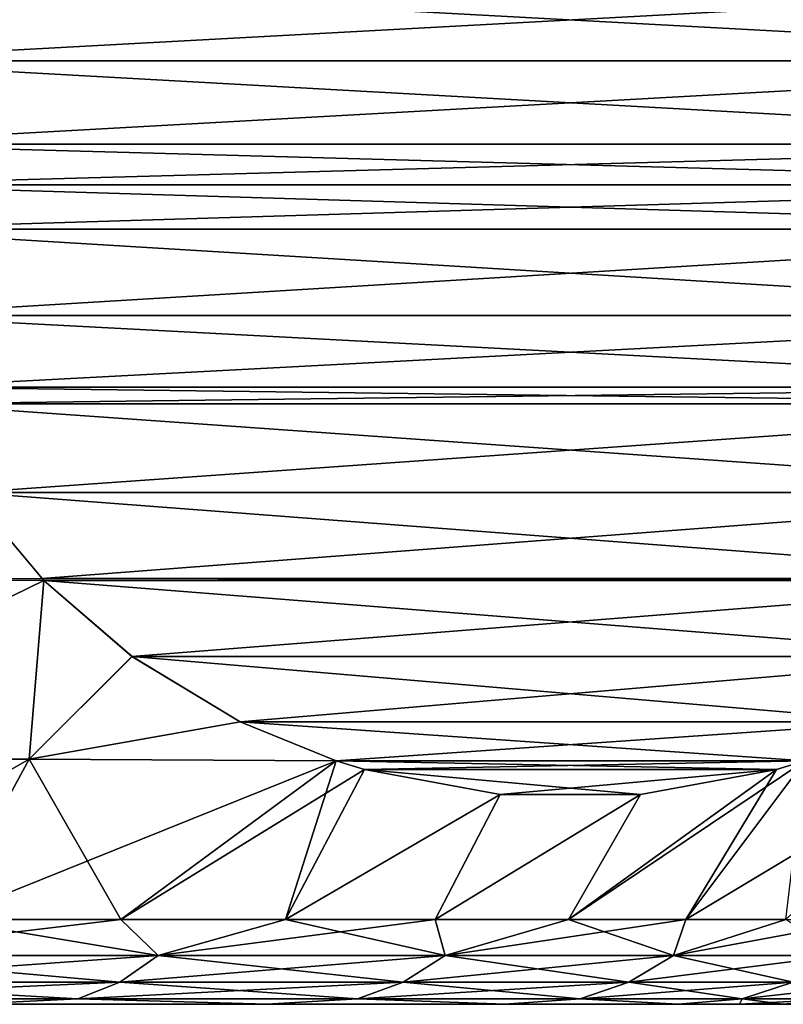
# Model space of a CAD drawing. Header units: metres. Extents: x -63.9 to 30, y -21 to 69.
# Tile 68 of 110: x 11 to 13.8, y 32.5 to 36.1. Entities that reach past the tile are written whole.
import ezdxf

# ---------------------------------------------------------------- set-up
doc = ezdxf.new("R2010")
doc.units = ezdxf.units.M
doc.layers.add('solid_SHOWER_ONO150MM_EU_AS_SW0001', color=7, linetype='CONTINUOUS')

msp = doc.modelspace()

# ---------------------------------------------------------------- linework, layer by layer
at = {"layer": 'solid_SHOWER_ONO150MM_EU_AS_SW0001'}
for points in [[(15.761121, 35.954338, 9.799063), (10.206499, 36.256329, 0.178175), (15.774263, 36.256329, 9.821825)], [(15.761121, 35.954338, 9.799063), (10.219641, 35.954338, 0.200937), (10.206499, 36.256329, 0.178175)], [(10.219641, 35.954338, 24.799063), (15.774263, 36.256329, 15.178175), (10.206499, 36.256329, 24.821825)], [(15.761121, 35.954338, -140.200943), (10.206499, 36.256329, -149.821823), (15.774263, 36.256329, -140.178177)], [(15.761121, 35.954338, -140.200943), (10.219641, 35.954338, -149.799057), (10.206499, 36.256329, -149.821823)], [(10.219641, 35.954338, -125.200935), (15.774263, 36.256329, -134.821823), (10.206499, 36.256329, -125.178177)], [(15.761121, 35.954338, 15.200937), (15.774263, 36.256329, 15.178175), (10.219641, 35.954338, 24.799063)], [(15.761121, 35.954338, -134.799057), (15.774263, 36.256329, -134.821823), (10.219641, 35.954338, -125.200935)], [(15.720675, 35.64933, 9.729007), (10.260088, 35.64933, 0.270994), (10.219641, 35.954338, 0.200937)], [(15.720675, 35.64933, 9.729007), (10.219641, 35.954338, 0.200937), (15.761121, 35.954338, 9.799063)], [(15.761121, 35.954338, 15.200937), (10.219641, 35.954338, 24.799063), (10.260088, 35.64933, 24.729006)], [(15.720675, 35.64933, -140.270996), (10.260088, 35.64933, -149.729004), (10.219641, 35.954338, -149.799057)], [(15.720675, 35.64933, -140.270996), (10.219641, 35.954338, -149.799057), (15.761121, 35.954338, -140.200943)], [(15.761121, 35.954338, -134.799057), (10.219641, 35.954338, -125.200935), (10.260088, 35.64933, -125.270996)], [(15.761121, 35.954338, 15.200937), (10.260088, 35.64933, 24.729006), (15.720674, 35.64933, 15.270994)], [(15.761121, 35.954338, -134.799057), (10.260088, 35.64933, -125.270996), (15.720674, 35.64933, -134.729004)], [(15.690527, 35.50021, 9.676789), (10.290236, 35.50021, 0.323211), (10.260088, 35.64933, 0.270994)], [(15.720675, 35.64933, 9.729007), (15.690527, 35.50021, 9.676789), (10.260088, 35.64933, 0.270994)], [(15.720674, 35.64933, 15.270994), (10.260088, 35.64933, 24.729006), (10.290236, 35.50021, 24.676788)], [(15.690527, 35.50021, -140.323212), (10.290236, 35.50021, -149.676788), (10.260088, 35.64933, -149.729004)], [(15.720675, 35.64933, -140.270996), (15.690527, 35.50021, -140.323212), (10.260088, 35.64933, -149.729004)], [(15.720674, 35.64933, -134.729004), (10.260088, 35.64933, -125.270996), (10.290236, 35.50021, -125.323212)], [(15.720674, 35.64933, 15.270994), (10.290236, 35.50021, 24.676788), (15.690527, 35.50021, 15.323211)], [(15.720674, 35.64933, -134.729004), (10.290236, 35.50021, -125.323212), (15.690527, 35.50021, -134.676788)], [(15.649835, 35.338898, 9.606309), (10.330929, 35.338894, 0.393693), (10.290236, 35.50021, 0.323211)], [(15.649835, 35.338898, 9.606309), (10.290236, 35.50021, 0.323211), (15.690527, 35.50021, 9.676789)], [(15.690527, 35.50021, 15.323211), (10.290236, 35.50021, 24.676788), (10.330928, 35.338898, 24.606308)], [(15.649835, 35.338898, -140.393692), (10.330929, 35.338894, -149.606308), (10.290236, 35.50021, -149.676788)], [(15.649835, 35.338898, -140.393692), (10.290236, 35.50021, -149.676788), (15.690527, 35.50021, -140.323212)], [(15.690527, 35.50021, -134.676788), (10.290236, 35.50021, -125.323212), (10.330928, 35.338898, -125.393692)], [(15.690527, 35.50021, 15.323211), (10.330928, 35.338898, 24.606308), (15.649834, 35.338894, 15.393693)], [(15.690527, 35.50021, -134.676788), (10.330928, 35.338898, -125.393692), (15.649834, 35.338894, -134.606308)], [(15.649834, 35.338894, 15.393693), (10.330928, 35.338898, 24.606308), (10.437427, 35.021782, 24.421846)], [(15.649834, 35.338894, -134.606308), (10.330928, 35.338898, -125.393692), (10.437427, 35.021782, -125.578156)], [(15.543335, 35.021782, 9.421846), (10.330929, 35.338894, 0.393693), (15.649835, 35.338898, 9.606309)], [(15.543335, 35.021782, -140.578156), (10.330929, 35.338894, -149.606308), (15.649835, 35.338898, -140.393692)], [(15.543335, 35.021782, 9.421846), (10.437428, 35.021782, 0.578155), (10.330929, 35.338894, 0.393693)], [(15.543335, 35.021782, -140.578156), (10.437428, 35.021782, -149.421844), (10.330929, 35.338894, -149.606308)], [(15.649834, 35.338894, 15.393693), (10.437427, 35.021782, 24.421846), (15.543334, 35.021782, 15.578156)], [(15.649834, 35.338894, -134.606308), (10.437427, 35.021782, -125.578156), (15.543334, 35.021782, -134.421844)], [(15.543334, 35.021782, 15.578156), (10.437427, 35.021782, 24.421846), (10.555592, 34.759289, 24.21718)], [(15.543334, 35.021782, -134.421844), (10.437427, 35.021782, -125.578156), (10.555592, 34.759289, -125.782822)], [(15.425171, 34.759289, 9.21718), (10.555592, 34.759289, 0.78282), (10.437428, 35.021782, 0.578155)], [(15.543335, 35.021782, 9.421846), (15.425171, 34.759289, 9.21718), (10.437428, 35.021782, 0.578155)], [(15.425171, 34.759289, -140.782822), (10.555592, 34.759289, -149.217178), (10.437428, 35.021782, -149.421844)], [(15.543335, 35.021782, -140.578156), (15.425171, 34.759289, -140.782822), (10.437428, 35.021782, -149.421844)], [(15.543334, 35.021782, 15.578156), (10.555592, 34.759289, 24.21718), (15.425171, 34.759289, 15.78282)], [(15.543334, 35.021782, -134.421844), (10.555592, 34.759289, -125.782822), (15.425171, 34.759289, -134.217178)], [(15.393565, 34.69883, 9.162437), (10.587198, 34.698826, 0.837566), (10.555592, 34.759289, 0.78282)], [(15.393565, 34.69883, 9.162437), (10.555592, 34.759289, 0.78282), (15.425171, 34.759289, 9.21718)], [(15.425171, 34.759289, 15.78282), (10.555592, 34.759289, 24.21718), (10.587196, 34.69883, 24.162437)], [(15.393565, 34.69883, -140.83757), (10.587198, 34.698826, -149.16243), (10.555592, 34.759289, -149.217178)], [(15.393565, 34.69883, -140.83757), (10.555592, 34.759289, -149.217178), (15.425171, 34.759289, -140.782822)], [(15.425171, 34.759289, -134.217178), (10.555592, 34.759289, -125.782822), (10.587196, 34.69883, -125.837563)], [(15.425171, 34.759289, 15.78282), (10.587196, 34.69883, 24.162437), (15.393563, 34.698826, 15.837565)], [(15.425171, 34.759289, -134.217178), (10.587196, 34.69883, -125.837563), (15.393563, 34.698826, -134.16243)], [(15.393563, 34.698826, 15.837565), (10.587196, 34.69883, 24.162437), (10.7901, 34.374035, 23.810999)], [(15.393563, 34.698826, -134.16243), (10.587196, 34.69883, -125.837563), (10.7901, 34.374035, -126.189003)], [(15.190662, 34.374035, 8.810998), (10.587198, 34.698826, 0.837566), (15.393565, 34.69883, 9.162437)], [(15.190662, 34.374035, -141.188995), (10.587198, 34.698826, -149.16243), (15.393565, 34.69883, -140.83757)], [(15.190662, 34.374035, 8.810998), (10.790105, 34.374027, 1.18901), (10.587198, 34.698826, 0.837566)], [(15.190662, 34.374035, -141.188995), (10.790105, 34.374027, -148.810989), (10.587198, 34.698826, -149.16243)], [(15.393563, 34.698826, 15.837565), (10.7901, 34.374035, 23.810999), (15.190658, 34.374027, 16.189011)], [(15.393563, 34.698826, -134.16243), (10.7901, 34.374035, -126.189003), (15.190658, 34.374027, -133.810989)], [(10.790105, 34.374027, 1.18901), (11.054737, 34.059452, 1.647366), (9.820568, 34.052567, 0.523397)], [(10.790105, 34.374027, -148.810989), (11.054737, 34.059452, -148.352631), (9.820568, 34.052567, -149.476608)], [(9.82057, 34.052567, 24.476601), (11.054726, 34.05946, 23.352654), (10.7901, 34.374035, 23.810999)], [(9.82057, 34.052567, -125.523399), (11.054726, 34.05946, -126.647346), (10.7901, 34.374035, -126.189003)], [(15.190658, 34.374027, 16.189011), (10.7901, 34.374035, 23.810999), (11.054726, 34.05946, 23.352654)], [(15.190658, 34.374027, -133.810989), (10.7901, 34.374035, -126.189003), (11.054726, 34.05946, -126.647346)], [(14.926036, 34.05946, 8.352653), (10.790105, 34.374027, 1.18901), (15.190662, 34.374035, 8.810998)], [(14.926036, 34.05946, -141.647354), (10.790105, 34.374027, -148.810989), (15.190662, 34.374035, -141.188995)], [(14.926036, 34.05946, 8.352653), (11.054737, 34.059452, 1.647366), (10.790105, 34.374027, 1.18901)], [(14.926036, 34.05946, -141.647354), (11.054737, 34.059452, -148.352631), (10.790105, 34.374027, -148.810989)], [(15.190658, 34.374027, 16.189011), (11.054726, 34.05946, 23.352654), (14.926025, 34.059452, 16.647366)], [(15.190658, 34.374027, -133.810989), (11.054726, 34.05946, -126.647346), (14.926025, 34.059452, -133.352631)], [(9.722613, 33.397594, 24.0562), (11.061783, 34.052273, 23.340429), (9.82057, 34.052567, 24.476601)], [(9.722613, 33.397594, -125.943802), (11.061783, 34.052273, -126.659569), (9.82057, 34.052567, -125.523399)], [(9.722613, 33.397594, 24.0562), (11.007495, 33.397594, 22.839729), (11.061783, 34.052273, 23.340429)], [(9.722613, 33.397594, -125.943802), (11.007495, 33.397594, -127.160271), (11.061783, 34.052273, -126.659569)], [(9.722618, 33.397594, 0.943804), (9.820568, 34.052567, 0.523397), (11.061783, 34.052273, 1.659569)], [(9.722618, 33.397594, -149.056198), (9.820568, 34.052567, -149.476608), (11.061783, 34.052273, -148.340424)], [(11.0075, 33.397594, 2.160275), (9.722618, 33.397594, 0.943804), (11.061783, 34.052273, 1.659569)], [(11.0075, 33.397594, -147.839722), (9.722618, 33.397594, -149.056198), (11.061783, 34.052273, -148.340424)], [(11.054737, 34.059452, 1.647366), (11.061783, 34.052273, 1.659569), (9.820568, 34.052567, 0.523397)], [(11.054737, 34.059452, -148.352631), (11.061783, 34.052273, -148.340424), (9.820568, 34.052567, -149.476608)], [(9.82057, 34.052567, 24.476601), (11.061783, 34.052273, 23.340429), (11.054726, 34.05946, 23.352654)], [(9.82057, 34.052567, -125.523399), (11.061783, 34.052273, -126.659569), (11.054726, 34.05946, -126.647346)], [(11.007495, 33.397594, 22.839729), (11.384389, 33.77356, 22.78166), (11.061783, 34.052273, 23.340429)], [(11.007495, 33.397594, -127.160271), (11.384389, 33.77356, -127.218338), (11.061783, 34.052273, -126.659569)], [(11.384403, 33.773552, 2.218365), (11.0075, 33.397594, 2.160275), (11.061783, 34.052273, 1.659569)], [(11.384403, 33.773552, -147.781631), (11.0075, 33.397594, -147.839722), (11.061783, 34.052273, -148.340424)], [(14.926025, 34.059452, 16.647366), (11.054726, 34.05946, 23.352654), (11.061783, 34.052273, 23.340429)], [(14.926025, 34.059452, -133.352631), (11.054726, 34.05946, -126.647346), (11.061783, 34.052273, -126.659569)], [(14.926036, 34.05946, 8.352653), (14.918979, 34.052273, 8.340429), (11.054737, 34.059452, 1.647366)], [(14.926036, 34.05946, -141.647354), (14.918979, 34.052273, -141.659576), (11.054737, 34.059452, -148.352631)], [(14.918979, 34.052273, 8.340429), (11.061783, 34.052273, 1.659569), (11.054737, 34.059452, 1.647366)], [(14.918979, 34.052273, -141.659576), (11.061783, 34.052273, -148.340424), (11.054737, 34.059452, -148.352631)], [(14.926025, 34.059452, 16.647366), (11.061783, 34.052273, 23.340429), (14.91898, 34.052273, 16.659569)], [(14.926025, 34.059452, -133.352631), (11.061783, 34.052273, -126.659569), (14.91898, 34.052273, -133.340424)], [(14.596374, 33.77356, 7.78166), (11.384403, 33.773552, 2.218365), (11.061783, 34.052273, 1.659569)], [(14.596374, 33.77356, 7.78166), (11.061783, 34.052273, 1.659569), (14.918979, 34.052273, 8.340429)], [(14.91898, 34.052273, 16.659569), (11.061783, 34.052273, 23.340429), (11.384389, 33.77356, 22.78166)], [(14.596374, 33.77356, -142.218338), (11.384403, 33.773552, -147.781631), (11.061783, 34.052273, -148.340424)], [(14.596374, 33.77356, -142.218338), (11.061783, 34.052273, -148.340424), (14.918979, 34.052273, -141.659576)], [(14.91898, 34.052273, -133.340424), (11.061783, 34.052273, -126.659569), (11.384389, 33.77356, -127.218338)], [(14.91898, 34.052273, 16.659569), (11.384389, 33.77356, 22.78166), (14.596359, 33.773552, 17.218365)], [(14.91898, 34.052273, -133.340424), (11.384389, 33.77356, -127.218338), (14.596359, 33.773552, -132.781631)], [(11.007495, 33.397594, 22.839729), (11.780198, 33.534172, 22.096098), (11.384389, 33.77356, 22.78166)], [(11.007495, 33.397594, -127.160271), (11.780198, 33.534172, -127.9039), (11.384389, 33.77356, -127.218338)], [(11.384403, 33.773552, 2.218365), (11.780217, 33.534164, 2.903934), (11.0075, 33.397594, 2.160275)], [(11.384403, 33.773552, -147.781631), (11.780217, 33.534164, -147.096069), (11.0075, 33.397594, -147.839722)], [(14.596359, 33.773552, 17.218365), (11.384389, 33.77356, 22.78166), (11.780198, 33.534172, 22.096098)], [(14.596359, 33.773552, -132.781631), (11.384389, 33.77356, -127.218338), (11.780198, 33.534172, -127.9039)], [(14.200564, 33.534172, 7.096098), (11.384403, 33.773552, 2.218365), (14.596374, 33.77356, 7.78166)], [(14.200564, 33.534172, -142.9039), (11.384403, 33.773552, -147.781631), (14.596374, 33.77356, -142.218338)], [(14.200564, 33.534172, 7.096098), (11.780217, 33.534164, 2.903934), (11.384403, 33.773552, 2.218365)], [(14.200564, 33.534172, -142.9039), (11.780217, 33.534164, -147.096069), (11.384403, 33.773552, -147.781631)], [(14.596359, 33.773552, 17.218365), (11.780198, 33.534172, 22.096098), (14.200545, 33.534164, 17.903934)], [(14.596359, 33.773552, -132.781631), (11.780198, 33.534172, -127.9039), (14.200545, 33.534164, -132.096069)], [(11.007495, 33.397594, 22.839729), (12.131967, 33.39156, 21.486816), (11.780198, 33.534172, 22.096098)], [(11.007495, 33.397594, -127.160271), (12.131967, 33.39156, -128.513184), (11.780198, 33.534172, -127.9039)], [(11.780217, 33.534164, 2.903934), (12.131969, 33.39156, 3.513187), (11.0075, 33.397594, 2.160275)], [(11.780217, 33.534164, -147.096069), (12.131969, 33.39156, -146.486816), (11.0075, 33.397594, -147.839722)], [(14.200545, 33.534164, 17.903934), (11.780198, 33.534172, 22.096098), (12.131967, 33.39156, 21.486816)], [(14.200545, 33.534164, -132.096069), (11.780198, 33.534172, -127.9039), (12.131967, 33.39156, -128.513184)], [(14.200564, 33.534172, 7.096098), (13.848795, 33.39156, 6.486817), (11.780217, 33.534164, 2.903934)], [(14.200564, 33.534172, -142.9039), (13.848795, 33.39156, -143.513184), (11.780217, 33.534164, -147.096069)], [(13.848795, 33.39156, 6.486817), (12.131969, 33.39156, 3.513187), (11.780217, 33.534164, 2.903934)], [(13.848795, 33.39156, -143.513184), (12.131969, 33.39156, -146.486816), (11.780217, 33.534164, -147.096069)], [(14.200545, 33.534164, 17.903934), (12.131967, 33.39156, 21.486816), (13.848793, 33.39156, 18.513187)], [(14.200545, 33.534164, -132.096069), (12.131967, 33.39156, -128.513184), (13.848793, 33.39156, -131.486816)], [(9.981261, 32.810917, 23.187317), (11.007495, 33.397594, 22.839729), (9.722613, 33.397594, 24.0562)], [(9.981261, 32.810917, -126.812683), (11.007495, 33.397594, -127.160271), (9.722613, 33.397594, -125.943802)], [(9.981253, 32.810917, 1.812675), (9.722618, 33.397594, 0.943804), (11.0075, 33.397594, 2.160275)], [(9.981253, 32.810917, -148.187332), (9.722618, 33.397594, -149.056198), (11.0075, 33.397594, -147.839722)], [(10.687313, 32.810917, 2.518734), (9.981253, 32.810917, 1.812675), (11.0075, 33.397594, 2.160275)], [(10.687313, 32.810917, -147.481262), (9.981253, 32.810917, -148.187332), (11.0075, 33.397594, -147.839722)], [(9.981261, 32.810917, 23.187317), (10.687321, 32.810917, 22.481256), (11.007495, 33.397594, 22.839729)], [(9.981261, 32.810917, -126.812683), (10.687321, 32.810917, -127.518745), (11.007495, 33.397594, -127.160271)], [(10.687313, 32.810917, 2.518734), (11.0075, 33.397594, 2.160275), (12.131969, 33.39156, 3.513187)], [(10.687313, 32.810917, -147.481262), (11.0075, 33.397594, -147.839722), (12.131969, 33.39156, -146.486816)], [(11.343544, 32.810917, 3.271331), (10.687313, 32.810917, 2.518734), (12.131969, 33.39156, 3.513187)], [(11.343544, 32.810917, -146.728668), (10.687313, 32.810917, -147.481262), (12.131969, 33.39156, -146.486816)], [(10.687321, 32.810917, 22.481256), (11.343552, 32.810917, 21.728661), (11.007495, 33.397594, 22.839729)], [(10.687321, 32.810917, -127.518745), (11.343551, 32.810917, -128.271347), (11.007495, 33.397594, -127.160271)], [(11.343552, 32.810917, 21.728661), (12.131967, 33.39156, 21.486816), (11.007495, 33.397594, 22.839729)], [(11.343551, 32.810917, -128.271347), (12.131967, 33.39156, -128.513184), (11.007495, 33.397594, -127.160271)], [(12.235688, 33.360073, 3.692834), (11.343544, 32.810917, 3.271331), (12.131969, 33.39156, 3.513187)], [(12.235688, 33.360073, -146.307159), (11.343544, 32.810917, -146.728668), (12.131969, 33.39156, -146.486816)], [(11.343551, 32.810917, -128.271347), (11.946893, 32.810917, -129.066971), (12.131967, 33.39156, -128.513184)], [(11.343552, 32.810917, 21.728661), (11.946893, 32.810917, 20.933035), (12.131967, 33.39156, 21.486816)], [(11.946893, 32.810917, 20.933035), (12.235666, 33.360081, 21.307205), (12.131967, 33.39156, 21.486816)], [(11.946893, 32.810917, -129.066971), (12.235666, 33.360081, -128.692795), (12.131967, 33.39156, -128.513184)], [(13.848793, 33.39156, 18.513187), (12.131967, 33.39156, 21.486816), (12.235666, 33.360081, 21.307205)], [(13.848793, 33.39156, -131.486816), (12.131967, 33.39156, -128.513184), (12.235666, 33.360081, -128.692795)], [(13.745096, 33.360081, 6.307205), (12.131969, 33.39156, 3.513187), (13.848795, 33.39156, 6.486817)], [(12.235688, 33.360073, 3.692834), (12.131969, 33.39156, 3.513187), (13.745096, 33.360081, 6.307205)], [(13.745096, 33.360081, -143.692795), (12.131969, 33.39156, -146.486816), (13.848795, 33.39156, -143.513184)], [(12.235688, 33.360073, -146.307159), (12.131969, 33.39156, -146.486816), (13.745096, 33.360081, -143.692795)], [(13.848793, 33.39156, 18.513187), (12.235666, 33.360081, 21.307205), (13.745073, 33.360073, 18.692833)], [(13.848793, 33.39156, -131.486816), (12.235666, 33.360081, -128.692795), (13.745073, 33.360073, -131.307159)], [(13.848795, 33.39156, 6.486817), (13.412759, 32.810917, 6.674006), (12.983912, 32.810917, 5.772268)], [(13.745096, 33.360081, 6.307205), (13.848795, 33.39156, 6.486817), (12.983912, 32.810917, 5.772268)], [(13.848795, 33.39156, -143.513184), (13.412759, 32.810917, -143.325989), (12.983912, 32.810917, -144.227737)], [(13.745096, 33.360081, -143.692795), (13.848795, 33.39156, -143.513184), (12.983912, 32.810917, -144.227737)], [(14.392734, 33.397594, 7.925706), (13.779071, 32.810917, 7.602906), (13.412759, 32.810917, 6.674006)], [(13.848795, 33.39156, 6.486817), (14.392734, 33.397594, 7.925706), (13.412759, 32.810917, 6.674006)], [(14.392734, 33.397594, -142.074295), (13.779071, 32.810917, -142.397095), (13.412759, 32.810917, -143.325989)], [(13.848795, 33.39156, -143.513184), (14.392734, 33.397594, -142.074295), (13.412759, 32.810917, -143.325989)], [(13.412764, 32.810917, 18.325983), (13.848793, 33.39156, 18.513187), (13.745073, 33.360073, 18.692833)], [(13.412764, 32.810917, 18.325983), (13.779075, 32.810917, 17.397083), (13.848793, 33.39156, 18.513187)], [(13.412764, 32.810917, -131.674011), (13.848793, 33.39156, -131.486816), (13.745073, 33.360073, -131.307159)], [(13.412764, 32.810917, -131.674011), (13.779075, 32.810917, -132.602921), (13.848793, 33.39156, -131.486816)], [(12.235688, 33.360073, 3.692834), (11.946886, 32.810917, 4.066956), (11.343544, 32.810917, 3.271331)], [(12.235688, 33.360073, -146.307159), (11.946886, 32.810917, -145.933044), (11.343544, 32.810917, -146.728668)], [(12.235688, 33.360073, 3.692834), (12.733603, 33.268089, 4.555247), (11.946886, 32.810917, 4.066956)], [(12.235688, 33.360073, -146.307159), (12.733603, 33.268089, -145.444748), (11.946886, 32.810917, -145.933044)], [(11.946893, 32.810917, 20.933035), (12.733579, 33.268089, 20.444796), (12.235666, 33.360081, 21.307205)], [(11.946893, 32.810917, -129.066971), (12.733579, 33.268089, -129.555206), (12.235666, 33.360081, -128.692795)], [(13.745073, 33.360073, 18.692833), (12.235666, 33.360081, 21.307205), (12.733579, 33.268089, 20.444796)], [(13.745073, 33.360073, -131.307159), (12.235666, 33.360081, -128.692795), (12.733579, 33.268089, -129.555206)], [(12.235688, 33.360073, 3.692834), (13.745096, 33.360081, 6.307205), (13.247184, 33.268089, 5.444795)], [(12.235688, 33.360073, -146.307159), (13.745096, 33.360081, -143.692795), (13.247184, 33.268089, -144.555206)], [(12.235688, 33.360073, 3.692834), (13.247184, 33.268089, 5.444795), (12.733603, 33.268089, 4.555247)], [(12.235688, 33.360073, -146.307159), (13.247184, 33.268089, -144.555206), (12.733603, 33.268089, -145.444748)], [(13.745073, 33.360073, 18.692833), (12.733579, 33.268089, 20.444796), (13.247159, 33.268089, 19.555248)], [(13.745073, 33.360073, -131.307159), (12.733579, 33.268089, -129.555206), (13.247159, 33.268089, -130.444748)], [(13.247184, 33.268089, 5.444795), (13.745096, 33.360081, 6.307205), (12.983912, 32.810917, 5.772268)], [(13.247184, 33.268089, -144.555206), (13.745096, 33.360081, -143.692795), (12.983912, 32.810917, -144.227737)], [(12.983916, 32.810917, 19.227722), (13.745073, 33.360073, 18.692833), (13.247159, 33.268089, 19.555248)], [(12.983916, 32.810917, 19.227722), (13.412764, 32.810917, 18.325983), (13.745073, 33.360073, 18.692833)], [(12.983916, 32.810917, -130.772278), (13.745073, 33.360073, -131.307159), (13.247159, 33.268089, -130.444748)], [(12.983916, 32.810917, -130.772278), (13.412764, 32.810917, -131.674011), (13.745073, 33.360073, -131.307159)], [(12.733603, 33.268089, 4.555247), (12.494526, 32.810917, 4.901899), (11.946886, 32.810917, 4.066956)], [(12.733603, 33.268089, -145.444748), (12.494526, 32.810917, -145.098099), (11.946886, 32.810917, -145.933044)], [(11.946893, 32.810917, 20.933035), (12.494533, 32.810917, 20.098091), (12.733579, 33.268089, 20.444796)], [(11.946893, 32.810917, -129.066971), (12.494533, 32.810917, -129.901917), (12.733579, 33.268089, -129.555206)], [(13.247184, 33.268089, 5.444795), (12.983912, 32.810917, 5.772268), (12.494526, 32.810917, 4.901899)], [(12.733603, 33.268089, 4.555247), (13.247184, 33.268089, 5.444795), (12.494526, 32.810917, 4.901899)], [(13.247184, 33.268089, -144.555206), (12.983912, 32.810917, -144.227737), (12.494526, 32.810917, -145.098099)], [(12.733603, 33.268089, -145.444748), (13.247184, 33.268089, -144.555206), (12.494526, 32.810917, -145.098099)], [(12.494533, 32.810917, 20.098091), (13.247159, 33.268089, 19.555248), (12.733579, 33.268089, 20.444796)], [(12.494533, 32.810917, 20.098091), (12.983916, 32.810917, 19.227722), (13.247159, 33.268089, 19.555248)], [(12.494533, 32.810917, -129.901917), (13.247159, 33.268089, -130.444748), (12.733579, 33.268089, -129.555206)], [(12.494533, 32.810917, -129.901917), (12.983916, 32.810917, -130.772278), (13.247159, 33.268089, -130.444748)], [(10.231768, 32.679169, 2.268233), (10.687313, 32.810917, 2.518734), (11.343544, 32.810917, 3.271331)], [(11.479747, 32.679169, 3.691281), (10.231768, 32.679169, 2.268233), (11.343544, 32.810917, 3.271331)], [(10.231768, 32.679169, 22.731768), (11.479747, 32.679169, 21.30872), (10.687321, 32.810917, 22.481256)], [(10.231768, 32.679169, -147.731766), (10.687313, 32.810917, -147.481262), (11.343544, 32.810917, -146.728668)], [(11.479747, 32.679169, -146.308716), (10.231768, 32.679169, -147.731766), (11.343544, 32.810917, -146.728668)], [(10.231768, 32.679169, -127.268234), (11.479747, 32.679169, -128.691284), (10.687321, 32.810917, -127.518745)], [(11.479747, 32.679169, 21.30872), (11.343552, 32.810917, 21.728661), (10.687321, 32.810917, 22.481256)], [(11.479747, 32.679169, -128.691284), (11.343551, 32.810917, -128.271347), (10.687321, 32.810917, -127.518745)], [(11.479747, 32.679169, 3.691281), (11.343544, 32.810917, 3.271331), (11.946886, 32.810917, 4.066956)], [(11.479747, 32.679169, -146.308716), (11.343544, 32.810917, -146.728668), (11.946886, 32.810917, -145.933044)], [(11.479747, 32.679169, -128.691284), (11.946893, 32.810917, -129.066971), (11.343551, 32.810917, -128.271347)], [(11.479747, 32.679169, 21.30872), (11.946893, 32.810917, 20.933035), (11.343552, 32.810917, 21.728661)], [(11.479747, 32.679169, 3.691281), (11.946886, 32.810917, 4.066956), (12.494526, 32.810917, 4.901899)], [(12.531304, 32.679169, 5.265048), (11.479747, 32.679169, 3.691281), (12.494526, 32.810917, 4.901899)], [(11.479747, 32.679169, 21.30872), (12.531304, 32.679169, 19.734953), (11.946893, 32.810917, 20.933035)], [(11.479747, 32.679169, -146.308716), (11.946886, 32.810917, -145.933044), (12.494526, 32.810917, -145.098099)], [(12.531304, 32.679169, -144.734955), (11.479747, 32.679169, -146.308716), (12.494526, 32.810917, -145.098099)], [(11.479747, 32.679169, -128.691284), (12.531304, 32.679169, -130.265045), (11.946893, 32.810917, -129.066971)], [(12.531304, 32.679169, 19.734953), (12.494533, 32.810917, 20.098091), (11.946893, 32.810917, 20.933035)], [(12.531304, 32.679169, -130.265045), (12.494533, 32.810917, -129.901917), (11.946893, 32.810917, -129.066971)], [(12.531304, 32.679169, 5.265048), (12.494526, 32.810917, 4.901899), (12.983912, 32.810917, 5.772268)], [(12.531304, 32.679169, -144.734955), (12.494526, 32.810917, -145.098099), (12.983912, 32.810917, -144.227737)], [(12.531304, 32.679169, 19.734953), (12.983916, 32.810917, 19.227722), (12.494533, 32.810917, 20.098091)], [(12.531304, 32.679169, -130.265045), (12.983916, 32.810917, -130.772278), (12.494533, 32.810917, -129.901917)], [(12.531304, 32.679169, 5.265048), (12.983912, 32.810917, 5.772268), (13.412759, 32.810917, 6.674006)], [(13.368448, 32.679169, 6.962607), (12.531304, 32.679169, 5.265048), (13.412759, 32.810917, 6.674006)], [(12.531304, 32.679169, 19.734953), (13.368448, 32.679169, 18.037392), (12.983916, 32.810917, 19.227722)], [(12.531304, 32.679169, -144.734955), (12.983912, 32.810917, -144.227737), (13.412759, 32.810917, -143.325989)], [(13.368448, 32.679169, -143.037399), (12.531304, 32.679169, -144.734955), (13.412759, 32.810917, -143.325989)], [(12.531304, 32.679169, -130.265045), (13.368448, 32.679169, -131.962601), (12.983916, 32.810917, -130.772278)], [(13.368448, 32.679169, 18.037392), (13.412764, 32.810917, 18.325983), (12.983916, 32.810917, 19.227722)], [(13.368448, 32.679169, -131.962601), (13.412764, 32.810917, -131.674011), (12.983916, 32.810917, -130.772278)], [(13.368448, 32.679169, 6.962607), (13.412759, 32.810917, 6.674006), (13.779071, 32.810917, 7.602906)], [(13.368448, 32.679169, 6.962607), (13.779071, 32.810917, 7.602906), (14.081138, 32.810917, 8.554639)], [(13.976854, 32.679169, 8.754913), (13.368448, 32.679169, 6.962607), (14.081138, 32.810917, 8.554639)], [(13.368448, 32.679169, 18.037392), (13.779075, 32.810917, 17.397083), (13.412764, 32.810917, 18.325983)], [(13.368448, 32.679169, 18.037392), (13.976854, 32.679169, 16.245087), (13.779075, 32.810917, 17.397083)], [(13.368448, 32.679169, -143.037399), (13.412759, 32.810917, -143.325989), (13.779071, 32.810917, -142.397095)], [(13.368448, 32.679169, -143.037399), (13.779071, 32.810917, -142.397095), (14.081138, 32.810917, -141.445358)], [(13.976854, 32.679169, -141.245087), (13.368448, 32.679169, -143.037399), (14.081138, 32.810917, -141.445358)], [(13.368448, 32.679169, -131.962601), (13.779075, 32.810917, -132.602921), (13.412764, 32.810917, -131.674011)], [(13.368448, 32.679169, -131.962601), (13.976854, 32.679169, -133.754913), (13.779075, 32.810917, -132.602921)], [(10.106557, 32.580933, 22.606558), (11.339265, 32.580933, 21.200924), (10.231768, 32.679169, 22.731768)], [(10.106557, 32.580933, 2.393443), (10.231768, 32.679169, 2.268233), (11.479747, 32.679169, 3.691281)], [(11.339265, 32.580933, 3.799076), (10.106557, 32.580933, 2.393443), (11.479747, 32.679169, 3.691281)], [(10.106557, 32.580933, -127.39344), (11.339265, 32.580933, -128.799072), (10.231768, 32.679169, -127.268234)], [(10.106557, 32.580933, -147.606552), (10.231768, 32.679169, -147.731766), (11.479747, 32.679169, -146.308716)], [(11.339265, 32.580933, -146.200928), (10.106557, 32.580933, -147.606552), (11.479747, 32.679169, -146.308716)], [(11.339265, 32.580933, 21.200924), (11.479747, 32.679169, 21.30872), (10.231768, 32.679169, 22.731768)], [(11.339265, 32.580933, -128.799072), (11.479747, 32.679169, -128.691284), (10.231768, 32.679169, -127.268234)], [(11.339265, 32.580933, 21.200924), (12.377954, 32.580933, 19.646416), (11.479747, 32.679169, 21.30872)], [(11.339265, 32.580933, 3.799076), (11.479747, 32.679169, 3.691281), (12.531304, 32.679169, 5.265048)], [(12.377954, 32.580933, 5.353585), (11.339265, 32.580933, 3.799076), (12.531304, 32.679169, 5.265048)], [(11.339265, 32.580933, -128.799072), (12.377954, 32.580933, -130.353592), (11.479747, 32.679169, -128.691284)], [(11.339265, 32.580933, -146.200928), (11.479747, 32.679169, -146.308716), (12.531304, 32.679169, -144.734955)], [(12.377954, 32.580933, -144.646408), (11.339265, 32.580933, -146.200928), (12.531304, 32.679169, -144.734955)], [(12.377954, 32.580933, 19.646416), (12.531304, 32.679169, 19.734953), (11.479747, 32.679169, 21.30872)], [(12.377954, 32.580933, -130.353592), (12.531304, 32.679169, -130.265045), (11.479747, 32.679169, -128.691284)], [(12.377954, 32.580933, 19.646416), (13.204853, 32.580933, 17.969629), (12.531304, 32.679169, 19.734953)], [(12.377954, 32.580933, 5.353585), (12.531304, 32.679169, 5.265048), (13.368448, 32.679169, 6.962607)], [(13.204853, 32.580933, 7.030371), (12.377954, 32.580933, 5.353585), (13.368448, 32.679169, 6.962607)], [(12.377954, 32.580933, -130.353592), (13.204853, 32.580933, -132.030365), (12.531304, 32.679169, -130.265045)], [(12.377954, 32.580933, -144.646408), (12.531304, 32.679169, -144.734955), (13.368448, 32.679169, -143.037399)], [(13.204853, 32.580933, -142.969635), (12.377954, 32.580933, -144.646408), (13.368448, 32.679169, -143.037399)], [(13.204853, 32.580933, 17.969629), (13.368448, 32.679169, 18.037392), (12.531304, 32.679169, 19.734953)], [(13.204853, 32.580933, -132.030365), (13.368448, 32.679169, -131.962601), (12.531304, 32.679169, -130.265045)], [(13.204853, 32.580933, 17.969629), (13.805814, 32.580933, 16.199257), (13.368448, 32.679169, 18.037392)], [(13.204853, 32.580933, 7.030371), (13.368448, 32.679169, 6.962607), (13.976854, 32.679169, 8.754913)], [(13.805814, 32.580933, 8.800743), (13.204853, 32.580933, 7.030371), (13.976854, 32.679169, 8.754913)], [(13.204853, 32.580933, -132.030365), (13.805814, 32.580933, -133.800751), (13.368448, 32.679169, -131.962601)], [(13.204853, 32.580933, -142.969635), (13.368448, 32.679169, -143.037399), (13.976854, 32.679169, -141.245087)], [(13.805814, 32.580933, -141.199249), (13.204853, 32.580933, -142.969635), (13.976854, 32.679169, -141.245087)], [(13.805814, 32.580933, 16.199257), (13.976854, 32.679169, 16.245087), (13.368448, 32.679169, 18.037392)], [(13.805814, 32.580933, -133.800751), (13.976854, 32.679169, -133.754913), (13.368448, 32.679169, -131.962601)], [(10.106557, 32.580933, 22.606558), (9.96992, 32.520382, 22.469919), (11.185962, 32.520382, 21.08329)], [(11.339265, 32.580933, 3.799076), (11.185962, 32.520382, 3.91671), (9.96992, 32.520382, 2.53008)], [(11.339265, 32.580933, 3.799076), (9.96992, 32.520382, 2.53008), (10.106557, 32.580933, 2.393443)], [(10.106557, 32.580933, -127.39344), (9.96992, 32.520382, -127.530083), (11.185962, 32.520382, -128.916702)], [(11.339265, 32.580933, -146.200928), (11.185962, 32.520382, -146.083298), (9.96992, 32.520382, -147.469925)], [(11.339265, 32.580933, -146.200928), (9.96992, 32.520382, -147.469925), (10.106557, 32.580933, -147.606552)], [(10.106557, 32.580933, 22.606558), (11.185962, 32.520382, 21.08329), (11.339265, 32.580933, 21.200924)], [(10.106557, 32.580933, -127.39344), (11.185962, 32.520382, -128.916702), (11.339265, 32.580933, -128.799072)], [(11.339265, 32.580933, 21.200924), (11.185962, 32.520382, 21.08329), (12.210608, 32.520382, 19.549799)], [(12.377954, 32.580933, 5.353585), (12.210608, 32.520382, 5.450202), (11.185962, 32.520382, 3.91671)], [(12.377954, 32.580933, 5.353585), (11.185962, 32.520382, 3.91671), (11.339265, 32.580933, 3.799076)], [(11.339265, 32.580933, -128.799072), (11.185962, 32.520382, -128.916702), (12.210608, 32.520382, -130.450195)], [(12.377954, 32.580933, -144.646408), (12.210608, 32.520382, -144.549805), (11.185962, 32.520382, -146.083298)], [(12.377954, 32.580933, -144.646408), (11.185962, 32.520382, -146.083298), (11.339265, 32.580933, -146.200928)], [(11.339265, 32.580933, 21.200924), (12.210608, 32.520382, 19.549799), (12.377954, 32.580933, 19.646416)], [(11.339265, 32.580933, -128.799072), (12.210608, 32.520382, -130.450195), (12.377954, 32.580933, -130.353592)], [(12.377954, 32.580933, 19.646416), (12.210608, 32.520382, 19.549799), (13.026328, 32.520382, 17.895681)], [(13.204853, 32.580933, 7.030371), (13.026328, 32.520382, 7.104318), (12.210608, 32.520382, 5.450202)], [(13.204853, 32.580933, 7.030371), (12.210608, 32.520382, 5.450202), (12.377954, 32.580933, 5.353585)], [(12.377954, 32.580933, -130.353592), (12.210608, 32.520382, -130.450195), (13.026328, 32.520382, -132.104324)], [(13.204853, 32.580933, -142.969635), (13.026328, 32.520382, -142.895676), (12.210608, 32.520382, -144.549805)], [(13.204853, 32.580933, -142.969635), (12.210608, 32.520382, -144.549805), (12.377954, 32.580933, -144.646408)], [(12.377954, 32.580933, 19.646416), (13.026328, 32.520382, 17.895681), (13.204853, 32.580933, 17.969629)], [(12.377954, 32.580933, -130.353592), (13.026328, 32.520382, -132.104324), (13.204853, 32.580933, -132.030365)], [(13.204853, 32.580933, 17.969629), (13.026328, 32.520382, 17.895681), (13.619164, 32.520382, 16.149244)], [(13.805814, 32.580933, 8.800743), (13.619164, 32.520382, 8.850756), (13.026328, 32.520382, 7.104318)], [(13.805814, 32.580933, 8.800743), (13.026328, 32.520382, 7.104318), (13.204853, 32.580933, 7.030371)], [(13.204853, 32.580933, -132.030365), (13.026328, 32.520382, -132.104324), (13.619164, 32.520382, -133.850754)], [(13.805814, 32.580933, -141.199249), (13.619164, 32.520382, -141.149246), (13.026328, 32.520382, -142.895676)], [(13.805814, 32.580933, -141.199249), (13.026328, 32.520382, -142.895676), (13.204853, 32.580933, -142.969635)], [(13.204853, 32.580933, 17.969629), (13.619164, 32.520382, 16.149244), (13.805814, 32.580933, 16.199257)], [(13.204853, 32.580933, -132.030365), (13.619164, 32.520382, -133.850754), (13.805814, 32.580933, -133.800751)], [(13.805814, 32.580933, 16.199257), (13.619164, 32.520382, 16.149244), (13.978972, 32.520382, 14.340366)], [(14.170553, 32.580933, 10.634411), (13.978972, 32.520382, 10.659634), (13.619164, 32.520382, 8.850756)], [(14.170553, 32.580933, 10.634411), (13.619164, 32.520382, 8.850756), (13.805814, 32.580933, 8.800743)], [(13.805814, 32.580933, -133.800751), (13.619164, 32.520382, -133.850754), (13.978972, 32.520382, -135.659637)], [(14.170553, 32.580933, -139.365585), (13.978972, 32.520382, -139.340363), (13.619164, 32.520382, -141.149246)], [(14.170553, 32.580933, -139.365585), (13.619164, 32.520382, -141.149246), (13.805814, 32.580933, -141.199249)], [(10.784161, 32.5, 21.267933), (11.185962, 32.520382, 21.08329), (9.96992, 32.520382, 22.469919)], [(9.96992, 32.520382, 2.53008), (11.185962, 32.520382, 3.91671), (10.784193, 32.5, 3.732107)], [(10.784151, 32.5, -128.732056), (11.185962, 32.520382, -128.916702), (9.96992, 32.520382, -127.530083)], [(9.96992, 32.520382, -147.469925), (11.185962, 32.520382, -146.083298), (10.784184, 32.5, -146.267899)], [(10.784151, 32.5, -128.732056), (11.877988, 32.5, -130.282791), (11.185962, 32.520382, -128.916702)], [(10.784161, 32.5, 21.267933), (11.877983, 32.5, 19.717222), (11.185962, 32.520382, 21.08329)], [(11.185962, 32.520382, -146.083298), (11.878016, 32.5, -144.717163), (10.784184, 32.5, -146.267899)], [(11.185962, 32.520382, 3.91671), (11.878011, 32.5, 5.282823), (10.784193, 32.5, 3.732107)], [(11.877983, 32.5, 19.717222), (12.210608, 32.520382, 19.549799), (11.185962, 32.520382, 21.08329)], [(11.185962, 32.520382, 3.91671), (12.210608, 32.520382, 5.450202), (11.878011, 32.5, 5.282823)], [(11.877988, 32.5, -130.282791), (12.210608, 32.520382, -130.450195), (11.185962, 32.520382, -128.916702)], [(11.185962, 32.520382, -146.083298), (12.210608, 32.520382, -144.549805), (11.878016, 32.5, -144.717163)], [(11.877983, 32.5, 19.717222), (12.75036, 32.5, 18.032009), (12.210608, 32.520382, 19.549799)], [(11.877988, 32.5, -130.282791), (12.750361, 32.5, -131.968002), (12.210608, 32.520382, -130.450195)], [(12.210608, 32.520382, 5.450202), (12.75038, 32.5, 6.968036), (11.878011, 32.5, 5.282823)], [(12.210608, 32.520382, -144.549805), (12.750381, 32.5, -143.031952), (11.878016, 32.5, -144.717163)], [(12.75036, 32.5, 18.032009), (13.026328, 32.520382, 17.895681), (12.210608, 32.520382, 19.549799)], [(12.210608, 32.520382, 5.450202), (13.026328, 32.520382, 7.104318), (12.75038, 32.5, 6.968036)], [(12.750361, 32.5, -131.968002), (13.026328, 32.520382, -132.104324), (12.210608, 32.520382, -130.450195)], [(12.210608, 32.520382, -144.549805), (13.026328, 32.520382, -142.895676), (12.750381, 32.5, -143.031952)], [(12.75036, 32.5, 18.032009), (13.384968, 32.5, 16.243979), (13.026328, 32.520382, 17.895681)], [(12.750361, 32.5, -131.968002), (13.384965, 32.5, -133.756012), (13.026328, 32.520382, -132.104324)], [(13.026328, 32.520382, 7.104318), (13.384982, 32.5, 8.756072), (12.75038, 32.5, 6.968036)], [(13.026328, 32.520382, -142.895676), (13.384979, 32.5, -141.243942), (12.750381, 32.5, -143.031952)], [(13.384968, 32.5, 16.243979), (13.619164, 32.520382, 16.149244), (13.026328, 32.520382, 17.895681)], [(13.026328, 32.520382, 7.104318), (13.619164, 32.520382, 8.850756), (13.384982, 32.5, 8.756072)], [(13.384965, 32.5, -133.756012), (13.619164, 32.520382, -133.850754), (13.026328, 32.520382, -132.104324)], [(13.026328, 32.520382, -142.895676), (13.619164, 32.520382, -141.149246), (13.384979, 32.5, -141.243942)], [(13.384965, 32.5, -133.756012), (13.609445, 32.5, -134.679047), (13.619164, 32.520382, -133.850754)], [(13.384968, 32.5, 16.243979), (13.609443, 32.5, 15.320968), (13.619164, 32.520382, 16.149244)], [(13.619164, 32.520382, -141.149246), (13.609455, 32.5, -140.320908), (13.384979, 32.5, -141.243942)], [(13.619164, 32.520382, 8.850756), (13.609453, 32.5, 9.679083), (13.384982, 32.5, 8.756072)], [(13.609443, 32.5, 15.320968), (13.770259, 32.5, 14.385385), (13.619164, 32.520382, 16.149244)], [(13.609445, 32.5, -134.679047), (13.770259, 32.5, -135.614609), (13.619164, 32.520382, -133.850754)], [(13.978972, 32.520382, 10.659634), (13.770265, 32.5, 10.614657), (13.609453, 32.5, 9.679083)], [(13.619164, 32.520382, 8.850756), (13.978972, 32.520382, 10.659634), (13.609453, 32.5, 9.679083)], [(13.978972, 32.520382, -139.340363), (13.770265, 32.5, -139.385345), (13.609455, 32.5, -140.320908)], [(13.619164, 32.520382, -141.149246), (13.978972, 32.520382, -139.340363), (13.609455, 32.5, -140.320908)], [(13.770259, 32.5, 14.385385), (13.978972, 32.520382, 14.340366), (13.619164, 32.520382, 16.149244)], [(13.770259, 32.5, -135.614609), (13.978972, 32.520382, -135.659637), (13.619164, 32.520382, -133.850754)], [(13.770259, 32.5, 14.385385), (13.898733, 32.5, 12.5), (13.978972, 32.520382, 14.340366)], [(13.770259, 32.5, -135.614609), (13.898733, 32.5, -137.5), (13.978972, 32.520382, -135.659637)], [(11.878011, 32.5, 5.282823), (6.234887, 32.5, 4.681677), (5, 32.5, 3.839746)], [(10.784193, 32.5, 3.732107), (11.878011, 32.5, 5.282823), (5, 32.5, 3.839746)], [(11.878016, 32.5, -144.717163), (6.234898, 32.5, -145.318314), (5.000009, 32.5, -146.160248)], [(10.784184, 32.5, -146.267899), (11.878016, 32.5, -144.717163), (5.000009, 32.5, -146.160248)], [(11.877983, 32.5, 19.717222), (6.234887, 32.5, 20.318323), (7.330522, 32.5, 19.301723)], [(10.784161, 32.5, 21.267933), (6.234887, 32.5, 20.318323), (11.877983, 32.5, 19.717222)], [(11.878011, 32.5, 5.282823), (7.330522, 32.5, 5.698277), (6.234887, 32.5, 4.681677)], [(11.877988, 32.5, -130.282791), (6.234898, 32.5, -129.681686), (7.330511, 32.5, -130.698257)], [(10.784151, 32.5, -128.732056), (6.234898, 32.5, -129.681686), (11.877988, 32.5, -130.282791)], [(11.878016, 32.5, -144.717163), (7.330511, 32.5, -144.301743), (6.234898, 32.5, -145.318314)], [(11.877988, 32.5, -130.282791), (7.330511, 32.5, -130.698257), (8.262393, 32.5, -131.866806)], [(12.750381, 32.5, -143.031952), (8.262393, 32.5, -143.133194), (7.330511, 32.5, -144.301743)], [(11.878016, 32.5, -144.717163), (12.750381, 32.5, -143.031952), (7.330511, 32.5, -144.301743)], [(11.877983, 32.5, 19.717222), (7.330522, 32.5, 19.301723), (8.262395, 32.5, 18.133188)], [(12.75038, 32.5, 6.968036), (8.262395, 32.5, 6.866811), (7.330522, 32.5, 5.698277)], [(11.878011, 32.5, 5.282823), (12.75038, 32.5, 6.968036), (7.330522, 32.5, 5.698277)], [(12.750361, 32.5, -131.968002), (8.262393, 32.5, -131.866806), (9.009688, 32.5, -133.161163)], [(11.877988, 32.5, -130.282791), (8.262393, 32.5, -131.866806), (12.750361, 32.5, -131.968002)], [(12.750381, 32.5, -143.031952), (9.009688, 32.5, -141.838837), (8.262393, 32.5, -143.133194)], [(12.75036, 32.5, 18.032009), (8.262395, 32.5, 18.133188), (9.009683, 32.5, 16.83885)], [(11.877983, 32.5, 19.717222), (8.262395, 32.5, 18.133188), (12.75036, 32.5, 18.032009)], [(12.75038, 32.5, 6.968036), (9.009683, 32.5, 8.16115), (8.262395, 32.5, 6.866811)], [(13.384968, 32.5, 16.243979), (9.009683, 32.5, 16.83885), (9.555725, 32.5, 15.447556)], [(12.75036, 32.5, 18.032009), (9.009683, 32.5, 16.83885), (13.384968, 32.5, 16.243979)], [(13.384982, 32.5, 8.756072), (9.555725, 32.5, 9.552444), (9.009683, 32.5, 8.16115)], [(12.75038, 32.5, 6.968036), (13.384982, 32.5, 8.756072), (9.009683, 32.5, 8.16115)], [(13.384965, 32.5, -133.756012), (9.009688, 32.5, -133.161163), (9.555724, 32.5, -134.552444)], [(12.750361, 32.5, -131.968002), (9.009688, 32.5, -133.161163), (13.384965, 32.5, -133.756012)], [(13.384979, 32.5, -141.243942), (9.555724, 32.5, -140.447556), (9.009688, 32.5, -141.838837)], [(12.750381, 32.5, -143.031952), (13.384979, 32.5, -141.243942), (9.009688, 32.5, -141.838837)], [(13.609445, 32.5, -134.679047), (9.555724, 32.5, -134.552444), (9.888309, 32.5, -136.009583)], [(13.384965, 32.5, -133.756012), (9.555724, 32.5, -134.552444), (13.609445, 32.5, -134.679047)], [(13.770265, 32.5, -139.385345), (9.888309, 32.5, -138.990417), (9.555724, 32.5, -140.447556)], [(13.609455, 32.5, -140.320908), (13.770265, 32.5, -139.385345), (9.555724, 32.5, -140.447556)], [(13.384979, 32.5, -141.243942), (13.609455, 32.5, -140.320908), (9.555724, 32.5, -140.447556)], [(13.609443, 32.5, 15.320968), (9.555725, 32.5, 15.447556), (9.888309, 32.5, 13.990409)], [(13.384968, 32.5, 16.243979), (9.555725, 32.5, 15.447556), (13.609443, 32.5, 15.320968)], [(13.770265, 32.5, 10.614657), (9.888309, 32.5, 11.009591), (9.555725, 32.5, 9.552444)], [(13.609453, 32.5, 9.679083), (13.770265, 32.5, 10.614657), (9.555725, 32.5, 9.552444)], [(13.384982, 32.5, 8.756072), (13.609453, 32.5, 9.679083), (9.555725, 32.5, 9.552444)], [(13.770259, 32.5, 14.385385), (9.888309, 32.5, 13.990409), (10, 32.5, 12.5)], [(13.609443, 32.5, 15.320968), (9.888309, 32.5, 13.990409), (13.770259, 32.5, 14.385385)], [(13.898733, 32.5, 12.5), (10, 32.5, 12.5), (9.888309, 32.5, 11.009591)], [(13.770265, 32.5, 10.614657), (13.898733, 32.5, 12.5), (9.888309, 32.5, 11.009591)], [(13.770259, 32.5, -135.614609), (9.888309, 32.5, -136.009583), (10, 32.5, -137.5)], [(13.609445, 32.5, -134.679047), (9.888309, 32.5, -136.009583), (13.770259, 32.5, -135.614609)], [(13.898733, 32.5, -137.5), (10, 32.5, -137.5), (9.888309, 32.5, -138.990417)], [(13.770265, 32.5, -139.385345), (13.898733, 32.5, -137.5), (9.888309, 32.5, -138.990417)], [(13.770259, 32.5, 14.385385), (10, 32.5, 12.5), (13.898733, 32.5, 12.5)], [(13.770259, 32.5, -135.614609), (10, 32.5, -137.5), (13.898733, 32.5, -137.5)]]:
    msp.add_3dface(points, dxfattribs=at)

doc.saveas('drawing.dxf')
